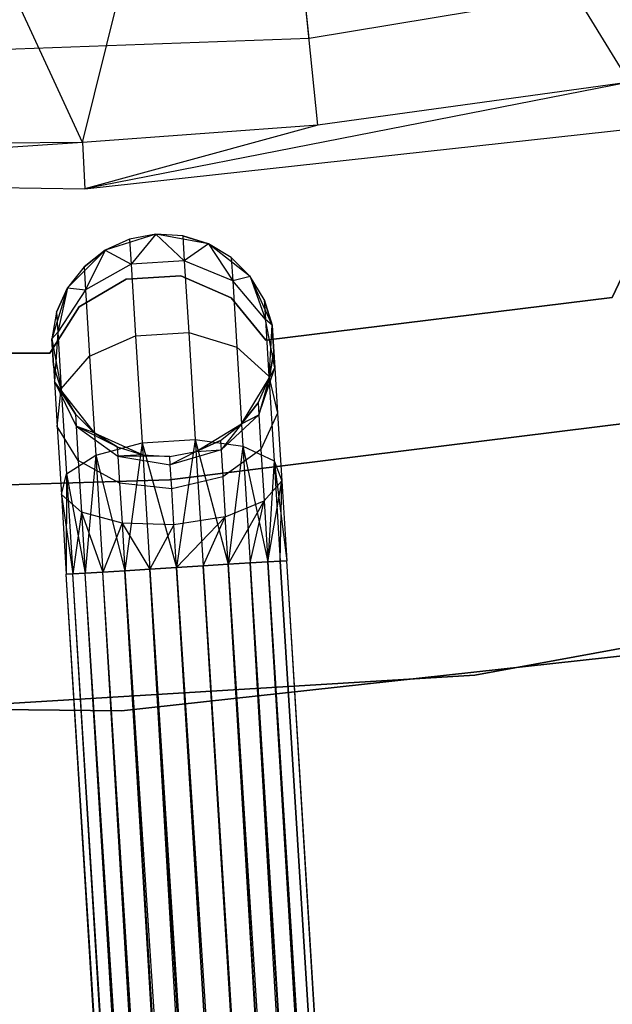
# Model space of a CAD drawing. Extents: x -189 to 189, y -189 to 189.
# Tile 200 of 256: x 1.27 to 6.6, y -47.15 to -38.3. Entities that reach past the tile are written whole.
import ezdxf

# ---------------------------------------------------------------- set-up
doc = ezdxf.new("R2010")
doc.units = 0
doc.header["$LTSCALE"] = 25.4
doc.layers.get('0').update_dxf_attribs({"linetype": 'CONTINUOUS'})

# ---------------------------------------------------------------- blocks, each defined once
blk = doc.blocks.new('NL2500012474_STL')
at = {"color": 0}
for p, q in [((193.1492, -39.3448, 173.0052), (194.6633, -33.2246, 179)), ((193.1492, -39.3448, 173.0052), (194.6633, -33.2246, 179)), ((195.2642, -39.1892, 173.0052), (194.6633, -33.2246, 179)), ((195.2642, -39.1892, 173.0052), (194.6633, -33.2246, 179)), ((198.0652, -38.805, 173.0052), (194.6633, -33.2246, 179)), ((198.0652, -38.805, 173.0052), (194.6633, -33.2246, 179)), ((193.1492, -39.3448, 173.0052), (190.388, -33.3798, 179)), ((193.1492, -39.3448, 173.0052), (190.388, -33.3798, 179)), ((200.0654, -37.6019, 149), (195.1859, -38.4119, 149)), ((200.0654, -37.6019, 149), (195.1859, -38.4119, 149)), ((195.1859, -38.4119, 149), (195.1448, -38.0038, 172.4995)), ((195.1859, -38.4119, 149), (195.1448, -38.0038, 172.4995)), ((195.1859, -38.4119, 149), (190.2429, -38.5913, 149)), ((195.1859, -38.4119, 149), (190.2429, -38.5913, 149)), ((198.0652, -38.805, 173.0052), (193.1687, -39.7634, 149)), ((198.0652, -38.805, 173.0052), (193.1687, -39.7634, 149)), ((198.0652, -38.805, 173.0052), (195.2642, -39.1892, 173.0052)), ((198.0652, -38.805, 173.0052), (195.2642, -39.1892, 173.0052)), ((195.2642, -39.1892, 173.0052), (193.1492, -39.3448, 173.0052)), ((195.2642, -39.1892, 173.0052), (193.1492, -39.3448, 173.0052)), ((195.2642, -39.1892, 173.0052), (193.1687, -39.7634, 149)), ((195.2642, -39.1892, 173.0052), (193.1687, -39.7634, 149)), ((193.1687, -39.7634, 149), (198.137, -39.2178, 149)), ((193.1687, -39.7634, 149), (198.137, -39.2178, 149)), ((193.1492, -39.3448, 173.0052), (188.1712, -39.682, 149)), ((193.1492, -39.3448, 173.0052), (188.1712, -39.682, 149)), ((193.1492, -39.3448, 173.0052), (190.2212, -39.3722, 173.0052)), ((193.1492, -39.3448, 173.0052), (190.2212, -39.3722, 173.0052)), ((193.1492, -39.3448, 173.0052), (193.1687, -39.7634, 149)), ((193.1492, -39.3448, 173.0052), (193.1687, -39.7634, 149)), ((188.1712, -39.682, 149), (193.1687, -39.7634, 149)), ((188.1712, -39.682, 149), (193.1687, -39.7634, 149)), ((193.8098, -40.1696, 185), (193.353, -40.3126, 185)), ((193.8098, -40.1696, 185), (193.353, -40.3126, 185)), ((193.5727, -40.2134, 179.5), (193.353, -40.3126, 185)), ((193.5727, -40.2134, 179.5), (193.353, -40.3126, 179.5)), ((193.5727, -40.2134, 179.5), (193.353, -40.3126, 185)), ((193.5727, -40.2134, 179.5), (193.353, -40.3126, 179.5)), ((193.8098, -40.1696, 185), (193.5727, -40.2134, 179.5)), ((193.8098, -40.1696, 179.5), (193.5727, -40.2134, 179.5)), ((193.8098, -40.1696, 185), (193.5727, -40.2134, 179.5)), ((193.8098, -40.1696, 179.5), (193.5727, -40.2134, 179.5)), ((193.5727, -40.2134, 179.5), (193.5866, -40.4391, 178.3631)), ((193.5727, -40.2134, 179.5), (193.5866, -40.4391, 178.3631)), ((193.8098, -40.1696, 179.5), (193.5866, -40.4391, 178.3631)), ((193.8098, -40.1696, 179.5), (193.5866, -40.4391, 178.3631)), ((194.2807, -40.2553, 185), (193.8098, -40.1696, 185)), ((194.0504, -40.1839, 179.5), (193.8098, -40.1696, 185)), ((194.2807, -40.2553, 185), (193.8098, -40.1696, 185)), ((194.0504, -40.1839, 179.5), (193.8098, -40.1696, 185)), ((194.0504, -40.1839, 179.5), (193.8098, -40.1696, 179.5)), ((193.8098, -40.1696, 179.5), (193.8098, -40.1696, 185)), ((193.8098, -40.1696, 179.5), (193.8098, -40.1696, 185)), ((193.8098, -40.1696, 179.5), (194.0644, -40.4096, 178.3631)), ((194.0504, -40.1839, 179.5), (193.8098, -40.1696, 179.5)), ((193.8098, -40.1696, 179.5), (194.0644, -40.4096, 178.3631)), ((194.2807, -40.2553, 179.5), (194.0504, -40.1839, 179.5)), ((194.0504, -40.1839, 179.5), (194.2807, -40.2553, 185)), ((194.0504, -40.1839, 179.5), (194.2807, -40.2553, 185)), ((194.0504, -40.1839, 179.5), (194.0644, -40.4096, 178.3631)), ((194.0504, -40.1839, 179.5), (194.0644, -40.4096, 178.3631)), ((194.2807, -40.2553, 179.5), (194.0504, -40.1839, 179.5)), ((193.353, -40.3126, 185), (193.015, -40.6514, 185)), ((193.353, -40.3126, 185), (193.015, -40.6514, 185)), ((193.353, -40.3126, 179.5), (193.1634, -40.4615, 179.5)), ((193.1634, -40.4615, 179.5), (193.353, -40.3126, 185)), ((193.1634, -40.4615, 179.5), (193.353, -40.3126, 185)), ((193.353, -40.3126, 179.5), (193.1634, -40.4615, 179.5)), ((193.353, -40.3126, 179.5), (193.1763, -40.6703, 178.4482)), ((193.353, -40.3126, 179.5), (193.1763, -40.6703, 178.4482)), ((193.353, -40.3126, 179.5), (193.353, -40.3126, 185)), ((193.353, -40.3126, 179.5), (193.353, -40.3126, 185)), ((193.353, -40.3126, 179.5), (193.5866, -40.4391, 178.3631)), ((193.353, -40.3126, 179.5), (193.5866, -40.4391, 178.3631)), ((194.2807, -40.2553, 179.5), (194.0644, -40.4096, 178.3631)), ((194.2807, -40.2553, 179.5), (194.0644, -40.4096, 178.3631)), ((194.6578, -40.5501, 185), (194.2807, -40.2553, 185)), ((194.4871, -40.3798, 179.5), (194.2807, -40.2553, 185)), ((194.6578, -40.5501, 185), (194.2807, -40.2553, 185)), ((194.4871, -40.3798, 179.5), (194.2807, -40.2553, 179.5)), ((194.2807, -40.2553, 179.5), (194.2807, -40.2553, 185)), ((194.4871, -40.3798, 179.5), (194.2807, -40.2553, 185)), ((194.2807, -40.2553, 179.5), (194.2807, -40.2553, 185)), ((194.2807, -40.2553, 179.5), (194.5, -40.5886, 178.4482)), ((194.4871, -40.3798, 179.5), (194.2807, -40.2553, 179.5)), ((194.2807, -40.2553, 179.5), (194.5, -40.5886, 178.4482)), ((198.1219, -40.2913, 185), (197.9122, -40.7369, 185)), ((197.9122, -40.7369, 183), (198.1219, -40.2913, 183)), ((197.9122, -40.7369, 183), (198.1219, -40.2913, 183)), ((198.1219, -40.2913, 185), (197.9122, -40.7369, 185)), ((194.0644, -40.4096, 178.3631), (193.5866, -40.4391, 178.3631)), ((194.0644, -40.4096, 178.3631), (193.5866, -40.4391, 178.3631)), ((194.5, -40.5886, 178.4482), (194.0644, -40.4096, 178.3631)), ((194.0644, -40.4096, 178.3631), (194.104, -41.0524, 177.3992)), ((194.0644, -40.4096, 178.3631), (194.104, -41.0524, 177.3992)), ((194.5, -40.5886, 178.4482), (194.0644, -40.4096, 178.3631)), ((194.6578, -40.5501, 179.5), (194.4871, -40.3798, 179.5)), ((194.4871, -40.3798, 179.5), (194.6578, -40.5501, 185)), ((194.4871, -40.3798, 179.5), (194.6578, -40.5501, 185)), ((194.4871, -40.3798, 179.5), (194.5, -40.5886, 178.4482)), ((194.4871, -40.3798, 179.5), (194.5, -40.5886, 178.4482)), ((194.6578, -40.5501, 179.5), (194.4871, -40.3798, 179.5)), ((193.1634, -40.4615, 179.5), (193.015, -40.6514, 185)), ((193.1634, -40.4615, 179.5), (193.015, -40.6514, 179.5)), ((193.1634, -40.4615, 179.5), (193.015, -40.6514, 185)), ((193.1634, -40.4615, 179.5), (193.015, -40.6514, 179.5)), ((193.1634, -40.4615, 179.5), (193.1763, -40.6703, 178.4482)), ((193.1634, -40.4615, 179.5), (193.1763, -40.6703, 178.4482)), ((193.5866, -40.4391, 178.3631), (193.1763, -40.6703, 178.4482)), ((193.5866, -40.4391, 178.3631), (193.1763, -40.6703, 178.4482)), ((193.5866, -40.4391, 178.3631), (193.6263, -41.0819, 177.3992)), ((193.5866, -40.4391, 178.3631), (193.6263, -41.0819, 177.3992)), ((193.5431, -40.5731, 185), (193.1197, -40.8232, 185)), ((193.1197, -40.8232, 183), (193.5431, -40.5731, 183)), ((193.1197, -40.8232, 183), (193.5431, -40.5731, 183)), ((193.5431, -40.5731, 185), (193.1197, -40.8232, 185)), ((194.0339, -40.5432, 185), (193.5431, -40.5731, 185)), ((193.5431, -40.5731, 183), (194.0339, -40.5432, 183)), ((193.5431, -40.5731, 183), (194.0339, -40.5432, 183)), ((194.0339, -40.5432, 185), (193.5431, -40.5731, 185)), ((193.5431, -40.5731, 185), (193.5431, -40.5731, 183)), ((193.5431, -40.5731, 185), (193.5431, -40.5731, 183)), ((194.4845, -40.74, 185), (194.0339, -40.5432, 185)), ((194.0339, -40.5432, 185), (194.0339, -40.5432, 183)), ((194.0339, -40.5432, 183), (194.4845, -40.74, 183)), ((194.0339, -40.5432, 185), (194.0339, -40.5432, 183)), ((194.0339, -40.5432, 183), (194.4845, -40.74, 183)), ((194.4845, -40.74, 185), (194.0339, -40.5432, 185)), ((194.6578, -40.5501, 179.5), (194.5, -40.5886, 178.4482)), ((194.6578, -40.5501, 179.5), (194.5, -40.5886, 178.4482)), ((194.7938, -40.9351, 178.599), (194.5, -40.5886, 178.4482)), ((194.5, -40.5886, 178.4482), (194.5367, -41.1833, 177.5565)), ((194.5, -40.5886, 178.4482), (194.5367, -41.1833, 177.5565)), ((194.7938, -40.9351, 178.599), (194.5, -40.5886, 178.4482)), ((194.8548, -40.9863, 185), (194.6578, -40.5501, 185)), ((194.7828, -40.7562, 179.5), (194.6578, -40.5501, 185)), ((194.8548, -40.9863, 185), (194.6578, -40.5501, 185)), ((194.7828, -40.7562, 179.5), (194.6578, -40.5501, 179.5)), ((194.6578, -40.5501, 179.5), (194.6578, -40.5501, 185)), ((194.7828, -40.7562, 179.5), (194.6578, -40.5501, 185)), ((194.6578, -40.5501, 179.5), (194.6578, -40.5501, 185)), ((194.6578, -40.5501, 179.5), (194.7938, -40.9351, 178.599)), ((194.7828, -40.7562, 179.5), (194.6578, -40.5501, 179.5)), ((194.6578, -40.5501, 179.5), (194.7938, -40.9351, 178.599)), ((193.015, -40.6514, 185), (192.8731, -41.1085, 185)), ((193.015, -40.6514, 185), (192.8731, -41.1085, 185)), ((193.015, -40.6514, 179.5), (192.9163, -40.8714, 179.5)), ((192.9163, -40.8714, 179.5), (193.015, -40.6514, 185)), ((192.9163, -40.8714, 179.5), (193.015, -40.6514, 185)), ((193.015, -40.6514, 179.5), (192.9163, -40.8714, 179.5)), ((193.015, -40.6514, 179.5), (192.9273, -41.0503, 178.599)), ((193.015, -40.6514, 179.5), (192.9273, -41.0503, 178.599)), ((193.1763, -40.6703, 178.4482), (192.9273, -41.0503, 178.599)), ((193.1763, -40.6703, 178.4482), (192.9273, -41.0503, 178.599)), ((193.015, -40.6514, 179.5), (193.015, -40.6514, 185)), ((193.015, -40.6514, 179.5), (193.015, -40.6514, 185)), ((193.015, -40.6514, 179.5), (193.1763, -40.6703, 178.4482)), ((193.015, -40.6514, 179.5), (193.1763, -40.6703, 178.4482)), ((193.1763, -40.6703, 178.4482), (193.213, -41.265, 177.5565)), ((193.1763, -40.6703, 178.4482), (193.213, -41.265, 177.5565)), ((194.7961, -41.1204, 185), (194.4845, -40.74, 185)), ((194.4845, -40.74, 185), (194.4845, -40.74, 183)), ((194.4845, -40.74, 183), (194.7961, -41.1204, 183)), ((194.4845, -40.74, 185), (194.4845, -40.74, 183)), ((194.4845, -40.74, 183), (194.7961, -41.1204, 183)), ((194.7961, -41.1204, 185), (194.4845, -40.74, 185)), ((194.8548, -40.9863, 179.5), (194.7828, -40.7562, 179.5)), ((194.7828, -40.7562, 179.5), (194.8548, -40.9863, 185)), ((194.7828, -40.7562, 179.5), (194.8548, -40.9863, 185)), ((194.7828, -40.7562, 179.5), (194.7938, -40.9351, 178.599)), ((194.7828, -40.7562, 179.5), (194.7938, -40.9351, 178.599)), ((194.8548, -40.9863, 179.5), (194.7828, -40.7562, 179.5)), ((197.9122, -40.7369, 185), (194.7961, -41.1204, 185)), ((194.7961, -41.1204, 183), (197.9122, -40.7369, 183)), ((194.7961, -41.1204, 183), (197.9122, -40.7369, 183)), ((197.9122, -40.7369, 185), (194.7961, -41.1204, 185)), ((197.9122, -40.7369, 185), (197.9122, -40.7369, 183)), ((197.9122, -40.7369, 185), (197.9122, -40.7369, 183)), ((193.1197, -40.8232, 185), (192.8566, -41.2386, 185)), ((192.8566, -41.2386, 183), (193.1197, -40.8232, 183)), ((192.8566, -41.2386, 183), (193.1197, -40.8232, 183)), ((193.1197, -40.8232, 185), (192.8566, -41.2386, 185)), ((193.1197, -40.8232, 185), (193.1197, -40.8232, 183)), ((193.1197, -40.8232, 185), (193.1197, -40.8232, 183)), ((192.9163, -40.8714, 179.5), (192.8731, -41.1085, 185)), ((192.9163, -40.8714, 179.5), (192.8731, -41.1085, 179.5)), ((192.9163, -40.8714, 179.5), (192.8731, -41.1085, 185)), ((192.9163, -40.8714, 179.5), (192.8731, -41.1085, 179.5)), ((192.9163, -40.8714, 179.5), (192.9273, -41.0503, 178.599)), ((192.9163, -40.8714, 179.5), (192.9273, -41.0503, 178.599)), ((194.8548, -40.9863, 179.5), (194.7938, -40.9351, 178.599)), ((194.8548, -40.9863, 179.5), (194.7938, -40.9351, 178.599)), ((194.8784, -41.3697, 178.7808), (194.7938, -40.9351, 178.599)), ((194.7938, -40.9351, 178.599), (194.8252, -41.4446, 177.8351)), ((194.7938, -40.9351, 178.599), (194.8252, -41.4446, 177.8351)), ((194.8784, -41.3697, 178.7808), (194.7938, -40.9351, 178.599)), ((194.8264, -41.4641, 185), (194.8548, -40.9863, 185)), ((194.8264, -41.4641, 185), (194.8548, -40.9863, 185)), ((194.8696, -41.2269, 179.5), (194.8548, -40.9863, 185)), ((194.8696, -41.2269, 179.5), (194.8548, -40.9863, 185)), ((194.8548, -40.9863, 179.5), (194.8784, -41.3697, 178.7808)), ((194.8548, -40.9863, 179.5), (194.8548, -40.9863, 185)), ((194.8548, -40.9863, 179.5), (194.8548, -40.9863, 185)), ((194.8548, -40.9863, 179.5), (194.8784, -41.3697, 178.7808)), ((192.8731, -41.1085, 179.5), (192.9273, -41.0503, 178.599)), ((192.8731, -41.1085, 179.5), (192.9273, -41.0503, 178.599)), ((192.8731, -41.1085, 185), (192.9599, -41.5792, 185)), ((192.8731, -41.1085, 179.5), (192.8731, -41.1085, 185)), ((192.8731, -41.1085, 179.5), (192.8731, -41.1085, 185)), ((192.8731, -41.1085, 179.5), (192.8967, -41.4919, 178.7808)), ((192.8879, -41.3492, 179.5), (192.8731, -41.1085, 185)), ((192.8879, -41.3492, 179.5), (192.8731, -41.1085, 185)), ((192.8731, -41.1085, 185), (192.9599, -41.5792, 185)), ((192.8731, -41.1085, 179.5), (192.8967, -41.4919, 178.7808)), ((192.9273, -41.0503, 178.599), (192.8967, -41.4919, 178.7808)), ((192.9273, -41.0503, 178.599), (192.8967, -41.4919, 178.7808)), ((192.9273, -41.0503, 178.599), (192.9587, -41.5597, 177.8351)), ((192.9273, -41.0503, 178.599), (192.9587, -41.5597, 177.8351)), ((193.213, -41.265, 177.5565), (193.6263, -41.0819, 177.3992)), ((193.213, -41.265, 177.5565), (193.6263, -41.0819, 177.3992)), ((193.6263, -41.0819, 177.3992), (194.104, -41.0524, 177.3992)), ((193.6263, -41.0819, 177.3992), (194.104, -41.0524, 177.3992)), ((193.6263, -41.0819, 177.3992), (193.6856, -42.0439, 176.7552)), ((193.6263, -41.0819, 177.3992), (193.6856, -42.0439, 176.7552)), ((194.104, -41.0524, 177.3992), (194.1633, -42.0144, 176.7552)), ((194.104, -41.0524, 177.3992), (194.1633, -42.0144, 176.7552)), ((194.104, -41.0524, 177.3992), (194.5367, -41.1833, 177.5565)), ((194.104, -41.0524, 177.3992), (194.5367, -41.1833, 177.5565)), ((194.7961, -41.1204, 185), (194.7961, -41.1204, 183)), ((194.7961, -41.1204, 185), (194.7961, -41.1204, 183)), ((194.5367, -41.1833, 177.5565), (194.5916, -42.0733, 176.9607)), ((194.5367, -41.1833, 177.5565), (194.5916, -42.0733, 176.9607)), ((194.5367, -41.1833, 177.5565), (194.8252, -41.4446, 177.8351)), ((194.5367, -41.1833, 177.5565), (194.8252, -41.4446, 177.8351)), ((192.8566, -41.2386, 185), (189.7157, -41.2363, 185)), ((189.7157, -41.2363, 183), (192.8566, -41.2386, 183)), ((189.7157, -41.2363, 183), (192.8566, -41.2386, 183)), ((192.8566, -41.2386, 185), (189.7157, -41.2363, 185)), ((192.8566, -41.2386, 185), (192.8566, -41.2386, 183)), ((192.8566, -41.2386, 185), (192.8566, -41.2386, 183)), ((192.9587, -41.5597, 177.8351), (193.213, -41.265, 177.5565)), ((192.9587, -41.5597, 177.8351), (193.213, -41.265, 177.5565)), ((193.213, -41.265, 177.5565), (193.2679, -42.1549, 176.9607)), ((193.213, -41.265, 177.5565), (193.2679, -42.1549, 176.9607)), ((194.8264, -41.4641, 179.5), (194.8696, -41.2269, 179.5)), ((194.8696, -41.2269, 179.5), (194.8264, -41.4641, 185)), ((194.8696, -41.2269, 179.5), (194.8264, -41.4641, 185)), ((194.8264, -41.4641, 179.5), (194.8696, -41.2269, 179.5)), ((194.8696, -41.2269, 179.5), (194.8784, -41.3697, 178.7808)), ((194.8696, -41.2269, 179.5), (194.8784, -41.3697, 178.7808)), ((192.8879, -41.3492, 179.5), (192.8967, -41.4919, 178.7808)), ((192.8879, -41.3492, 179.5), (192.9599, -41.5792, 185)), ((192.8879, -41.3492, 179.5), (192.9599, -41.5792, 179.5)), ((192.8879, -41.3492, 179.5), (192.9599, -41.5792, 185)), ((192.8879, -41.3492, 179.5), (192.9599, -41.5792, 179.5)), ((192.8879, -41.3492, 179.5), (192.8967, -41.4919, 178.7808)), ((194.7345, -41.7929, 178.952), (194.8784, -41.3697, 178.7808)), ((194.7345, -41.7929, 178.952), (194.8784, -41.3697, 178.7808)), ((194.8264, -41.4641, 179.5), (194.8784, -41.3697, 178.7808)), ((194.8264, -41.4641, 179.5), (194.8784, -41.3697, 178.7808)), ((194.8784, -41.3697, 178.7808), (194.9035, -41.7764, 178.171)), ((194.8784, -41.3697, 178.7808), (194.9035, -41.7764, 178.171)), ((194.5793, -41.874, 185), (194.8264, -41.4641, 185)), ((194.5793, -41.874, 185), (194.8264, -41.4641, 185)), ((194.7277, -41.6841, 179.5), (194.8264, -41.4641, 185)), ((194.7277, -41.6841, 179.5), (194.8264, -41.4641, 179.5)), ((194.7277, -41.6841, 179.5), (194.8264, -41.4641, 185)), ((194.7277, -41.6841, 179.5), (194.8264, -41.4641, 179.5)), ((194.8264, -41.4641, 179.5), (194.7345, -41.7929, 178.952)), ((194.8264, -41.4641, 179.5), (194.7345, -41.7929, 178.952)), ((194.8252, -41.4446, 177.8351), (194.8722, -42.207, 177.3246)), ((194.8252, -41.4446, 177.8351), (194.8722, -42.207, 177.3246)), ((194.8252, -41.4446, 177.8351), (194.9035, -41.7764, 178.171)), ((194.8252, -41.4446, 177.8351), (194.9035, -41.7764, 178.171)), ((194.8264, -41.4641, 179.5), (194.8264, -41.4641, 185)), ((194.8264, -41.4641, 179.5), (194.8264, -41.4641, 185)), ((193.0849, -41.7854, 179.5), (192.8967, -41.4919, 178.7808)), ((192.8967, -41.4919, 178.7808), (193.0916, -41.8942, 178.952)), ((193.0849, -41.7854, 179.5), (192.8967, -41.4919, 178.7808)), ((192.9599, -41.5792, 179.5), (192.8967, -41.4919, 178.7808)), ((192.9599, -41.5792, 179.5), (192.8967, -41.4919, 178.7808)), ((192.8967, -41.4919, 178.7808), (193.0916, -41.8942, 178.952)), ((192.8967, -41.4919, 178.7808), (192.9218, -41.8986, 178.171)), ((192.8967, -41.4919, 178.7808), (192.9218, -41.8986, 178.171)), ((192.9218, -41.8986, 178.171), (192.9587, -41.5597, 177.8351)), ((192.9218, -41.8986, 178.171), (192.9587, -41.5597, 177.8351)), ((192.9587, -41.5597, 177.8351), (193.0058, -42.3221, 177.3246)), ((192.9587, -41.5597, 177.8351), (193.0058, -42.3221, 177.3246)), ((192.9599, -41.5792, 185), (193.2556, -41.9556, 185)), ((192.9599, -41.5792, 179.5), (192.9599, -41.5792, 185)), ((192.9599, -41.5792, 179.5), (192.9599, -41.5792, 185)), ((192.9599, -41.5792, 179.5), (193.0849, -41.7854, 179.5)), ((193.0849, -41.7854, 179.5), (192.9599, -41.5792, 185)), ((193.0849, -41.7854, 179.5), (192.9599, -41.5792, 185)), ((192.9599, -41.5792, 185), (193.2556, -41.9556, 185)), ((192.9599, -41.5792, 179.5), (193.0849, -41.7854, 179.5)), ((199.1173, -41.7333, 186), (193.9304, -42.3756, 186)), ((193.9304, -42.3756, 178.5), (199.1173, -41.7333, 178.5)), ((193.9304, -42.3756, 178.5), (199.1173, -41.7333, 178.5)), ((199.1173, -41.7333, 186), (193.9304, -42.3756, 186)), ((194.5793, -41.874, 179.5), (194.7277, -41.6841, 179.5)), ((194.7277, -41.6841, 179.5), (194.5793, -41.874, 185)), ((194.7277, -41.6841, 179.5), (194.5793, -41.874, 185)), ((194.5793, -41.874, 179.5), (194.7277, -41.6841, 179.5)), ((194.7277, -41.6841, 179.5), (194.7345, -41.7929, 178.952)), ((194.7277, -41.6841, 179.5), (194.7345, -41.7929, 178.952)), ((193.0849, -41.7854, 179.5), (193.2556, -41.9556, 185)), ((193.0849, -41.7854, 179.5), (193.2556, -41.9556, 179.5)), ((193.0849, -41.7854, 179.5), (193.2556, -41.9556, 185)), ((193.0849, -41.7854, 179.5), (193.2556, -41.9556, 179.5)), ((193.0849, -41.7854, 179.5), (193.0916, -41.8942, 178.952)), ((193.0849, -41.7854, 179.5), (193.0916, -41.8942, 178.952)), ((194.7345, -41.7929, 178.952), (194.3949, -42.1076, 179.0735)), ((194.7345, -41.7929, 178.952), (194.3949, -42.1076, 179.0735)), ((194.5793, -41.874, 179.5), (194.7345, -41.7929, 178.952)), ((194.5793, -41.874, 179.5), (194.7345, -41.7929, 178.952)), ((194.7345, -41.7929, 178.952), (194.7536, -42.1027, 178.4875)), ((194.7345, -41.7929, 178.952), (194.7536, -42.1027, 178.4875)), ((194.9035, -41.7764, 178.171), (194.7536, -42.1027, 178.4875)), ((194.9035, -41.7764, 178.171), (194.7536, -42.1027, 178.4875)), ((194.9035, -41.7764, 178.171), (194.941, -42.385, 177.7636)), ((194.9035, -41.7764, 178.171), (194.941, -42.385, 177.7636)), ((193.1107, -42.204, 178.4875), (192.9218, -41.8986, 178.171)), ((192.9218, -41.8986, 178.171), (192.9594, -42.5072, 177.7636)), ((192.9218, -41.8986, 178.171), (192.9594, -42.5072, 177.7636)), ((193.1107, -42.204, 178.4875), (192.9218, -41.8986, 178.171)), ((193.462, -42.0801, 179.5), (193.0916, -41.8942, 178.952)), ((193.0916, -41.8942, 178.952), (193.4672, -42.1648, 179.0735)), ((193.2556, -41.9556, 179.5), (193.0916, -41.8942, 178.952)), ((193.462, -42.0801, 179.5), (193.0916, -41.8942, 178.952)), ((193.2556, -41.9556, 179.5), (193.0916, -41.8942, 178.952)), ((193.0916, -41.8942, 178.952), (193.4672, -42.1648, 179.0735)), ((193.0916, -41.8942, 178.952), (193.1107, -42.204, 178.4875)), ((193.0916, -41.8942, 178.952), (193.1107, -42.204, 178.4875)), ((194.17, -42.1221, 185), (194.5793, -41.874, 185)), ((194.17, -42.1221, 185), (194.5793, -41.874, 185)), ((194.3897, -42.0229, 179.5), (194.5793, -41.874, 185)), ((194.3897, -42.0229, 179.5), (194.5793, -41.874, 179.5)), ((194.3897, -42.0229, 179.5), (194.5793, -41.874, 185)), ((194.3897, -42.0229, 179.5), (194.5793, -41.874, 179.5)), ((194.5793, -41.874, 179.5), (194.3949, -42.1076, 179.0735)), ((194.5793, -41.874, 179.5), (194.3949, -42.1076, 179.0735)), ((194.5793, -41.874, 179.5), (194.5793, -41.874, 185)), ((194.5793, -41.874, 179.5), (194.5793, -41.874, 185)), ((193.2556, -41.9556, 185), (193.6923, -42.1516, 185)), ((193.2556, -41.9556, 179.5), (193.2556, -41.9556, 185)), ((193.2556, -41.9556, 179.5), (193.2556, -41.9556, 185)), ((193.2556, -41.9556, 179.5), (193.462, -42.0801, 179.5)), ((193.462, -42.0801, 179.5), (193.2556, -41.9556, 185)), ((193.462, -42.0801, 179.5), (193.2556, -41.9556, 185)), ((193.2556, -41.9556, 185), (193.6923, -42.1516, 185)), ((193.2556, -41.9556, 179.5), (193.462, -42.0801, 179.5)), ((193.6856, -42.0439, 176.7552), (194.1633, -42.0144, 176.7552)), ((193.6856, -42.0439, 176.7552), (194.1633, -42.0144, 176.7552)), ((194.1633, -42.0144, 176.7552), (193.9945, -43.1639, 176.5)), ((194.1633, -42.0144, 176.7552), (193.9945, -43.1639, 176.5)), ((194.1633, -42.0144, 176.7552), (194.2333, -43.1492, 176.5291)), ((194.1633, -42.0144, 176.7552), (194.2333, -43.1492, 176.5291)), ((194.1633, -42.0144, 176.7552), (194.4583, -43.1353, 176.6146)), ((194.1633, -42.0144, 176.7552), (194.4583, -43.1353, 176.6146)), ((194.1633, -42.0144, 176.7552), (194.5916, -42.0733, 176.9607)), ((194.1633, -42.0144, 176.7552), (194.5916, -42.0733, 176.9607)), ((193.2679, -42.1549, 176.9607), (193.6856, -42.0439, 176.7552)), ((193.2679, -42.1549, 176.9607), (193.6856, -42.0439, 176.7552)), ((193.462, -42.0801, 179.5), (193.6923, -42.1516, 185)), ((193.462, -42.0801, 179.5), (193.6923, -42.1516, 185)), ((193.462, -42.0801, 179.5), (193.6923, -42.1516, 179.5)), ((193.462, -42.0801, 179.5), (193.6923, -42.1516, 179.5)), ((193.462, -42.0801, 179.5), (193.4672, -42.1648, 179.0735)), ((193.462, -42.0801, 179.5), (193.4672, -42.1648, 179.0735)), ((193.6856, -42.0439, 176.7552), (193.5306, -43.1925, 176.6146)), ((193.6856, -42.0439, 176.7552), (193.5306, -43.1925, 176.6146)), ((193.6856, -42.0439, 176.7552), (193.7556, -43.1787, 176.5291)), ((193.6856, -42.0439, 176.7552), (193.7556, -43.1787, 176.5291)), ((193.6856, -42.0439, 176.7552), (193.9945, -43.1639, 176.5)), ((193.6856, -42.0439, 176.7552), (193.9945, -43.1639, 176.5)), ((194.17, -42.1221, 179.5), (194.3897, -42.0229, 179.5)), ((194.3897, -42.0229, 179.5), (194.17, -42.1221, 185)), ((194.3897, -42.0229, 179.5), (194.17, -42.1221, 185)), ((194.17, -42.1221, 179.5), (194.3897, -42.0229, 179.5)), ((194.3897, -42.0229, 179.5), (194.3949, -42.1076, 179.0735)), ((194.3897, -42.0229, 179.5), (194.3949, -42.1076, 179.0735)), ((194.7536, -42.1027, 178.4875), (194.4098, -42.3487, 178.7119)), ((194.7536, -42.1027, 178.4875), (194.4098, -42.3487, 178.7119)), ((194.5916, -42.0733, 176.9607), (194.4583, -43.1353, 176.6146)), ((194.5916, -42.0733, 176.9607), (194.4583, -43.1353, 176.6146)), ((194.5916, -42.0733, 176.9607), (194.6563, -43.1231, 176.7515)), ((194.5916, -42.0733, 176.9607), (194.6563, -43.1231, 176.7515)), ((194.5916, -42.0733, 176.9607), (194.8159, -43.1133, 176.9319)), ((194.5916, -42.0733, 176.9607), (194.8159, -43.1133, 176.9319)), ((194.5916, -42.0733, 176.9607), (194.8722, -42.207, 177.3246)), ((194.5916, -42.0733, 176.9607), (194.8722, -42.207, 177.3246)), ((194.7536, -42.1027, 178.4875), (194.7822, -42.5663, 178.1771)), ((194.7536, -42.1027, 178.4875), (194.7822, -42.5663, 178.1771)), ((193.0058, -42.3221, 177.3246), (193.2679, -42.1549, 176.9607)), ((193.0058, -42.3221, 177.3246), (193.2679, -42.1549, 176.9607)), ((193.2679, -42.1549, 176.9607), (193.173, -43.2146, 176.9319)), ((193.2679, -42.1549, 176.9607), (193.173, -43.2146, 176.9319)), ((193.2679, -42.1549, 176.9607), (193.3326, -43.2048, 176.7515)), ((193.2679, -42.1549, 176.9607), (193.3326, -43.2048, 176.7515)), ((193.2679, -42.1549, 176.9607), (193.5306, -43.1925, 176.6146)), ((193.2679, -42.1549, 176.9607), (193.5306, -43.1925, 176.6146)), ((193.6923, -42.1516, 179.5), (193.4672, -42.1648, 179.0735)), ((193.6923, -42.1516, 179.5), (193.4672, -42.1648, 179.0735)), ((193.4672, -42.1648, 179.0735), (193.9376, -42.2418, 179.1173)), ((193.9329, -42.1658, 179.5), (193.4672, -42.1648, 179.0735)), ((193.9329, -42.1658, 179.5), (193.4672, -42.1648, 179.0735)), ((193.4672, -42.1648, 179.0735), (193.9376, -42.2418, 179.1173)), ((193.4672, -42.1648, 179.0735), (193.4821, -42.4059, 178.7119)), ((193.4672, -42.1648, 179.0735), (193.4821, -42.4059, 178.7119)), ((193.6923, -42.1516, 185), (193.9329, -42.1658, 185)), ((193.6923, -42.1516, 179.5), (193.6923, -42.1516, 185)), ((193.6923, -42.1516, 179.5), (193.6923, -42.1516, 185)), ((193.6923, -42.1516, 179.5), (193.9329, -42.1658, 179.5)), ((193.6923, -42.1516, 185), (193.9329, -42.1658, 185)), ((193.6923, -42.1516, 179.5), (193.9329, -42.1658, 179.5)), ((193.9329, -42.1658, 185), (194.17, -42.1221, 185)), ((193.9329, -42.1658, 179.5), (194.17, -42.1221, 179.5)), ((193.9329, -42.1658, 185), (194.17, -42.1221, 185)), ((193.9329, -42.1658, 179.5), (194.17, -42.1221, 179.5)), ((193.9329, -42.1658, 179.5), (193.9329, -42.1658, 185)), ((193.9329, -42.1658, 179.5), (193.9329, -42.1658, 185)), ((193.9376, -42.2418, 179.1173), (193.9329, -42.1658, 179.5)), ((193.9376, -42.2418, 179.1173), (193.9329, -42.1658, 179.5)), ((194.3949, -42.1076, 179.0735), (193.9376, -42.2418, 179.1173)), ((194.3949, -42.1076, 179.0735), (193.9376, -42.2418, 179.1173)), ((194.17, -42.1221, 179.5), (193.9376, -42.2418, 179.1173)), ((194.17, -42.1221, 179.5), (193.9376, -42.2418, 179.1173)), ((194.17, -42.1221, 179.5), (194.3949, -42.1076, 179.0735)), ((194.17, -42.1221, 179.5), (194.3949, -42.1076, 179.0735)), ((194.17, -42.1221, 179.5), (194.17, -42.1221, 185)), ((194.17, -42.1221, 179.5), (194.17, -42.1221, 185)), ((194.3949, -42.1076, 179.0735), (194.4098, -42.3487, 178.7119)), ((194.3949, -42.1076, 179.0735), (194.4098, -42.3487, 178.7119)), ((193.4821, -42.4059, 178.7119), (193.1107, -42.204, 178.4875)), ((193.1107, -42.204, 178.4875), (193.1393, -42.6677, 178.1771)), ((193.1107, -42.204, 178.4875), (193.1393, -42.6677, 178.1771)), ((193.4821, -42.4059, 178.7119), (193.1107, -42.204, 178.4875)), ((193.9509, -42.4582, 178.7929), (193.9376, -42.2418, 179.1173)), ((193.9509, -42.4582, 178.7929), (193.9376, -42.2418, 179.1173)), ((194.8722, -42.207, 177.3246), (194.8159, -43.1133, 176.9319)), ((194.8722, -42.207, 177.3246), (194.8159, -43.1133, 176.9319)), ((194.8722, -42.207, 177.3246), (194.9277, -43.1064, 177.1454)), ((194.8722, -42.207, 177.3246), (194.9277, -43.1064, 177.1454)), ((194.8722, -42.207, 177.3246), (194.9853, -43.1028, 177.3795)), ((194.8722, -42.207, 177.3246), (194.9853, -43.1028, 177.3795)), ((194.8722, -42.207, 177.3246), (194.941, -42.385, 177.7636)), ((194.8722, -42.207, 177.3246), (194.941, -42.385, 177.7636)), ((192.9594, -42.5072, 177.7636), (193.0058, -42.3221, 177.3246)), ((192.9594, -42.5072, 177.7636), (193.0058, -42.3221, 177.3246)), ((193.0058, -42.3221, 177.3246), (193.0036, -43.2251, 177.3795)), ((193.0058, -42.3221, 177.3246), (193.0036, -43.2251, 177.3795)), ((193.0058, -42.3221, 177.3246), (193.0612, -43.2215, 177.1454)), ((193.0058, -42.3221, 177.3246), (193.0612, -43.2215, 177.1454)), ((193.0058, -42.3221, 177.3246), (193.173, -43.2146, 176.9319)), ((193.0058, -42.3221, 177.3246), (193.173, -43.2146, 176.9319)), ((194.4098, -42.3487, 178.7119), (193.9509, -42.4582, 178.7929)), ((194.4098, -42.3487, 178.7119), (193.9509, -42.4582, 178.7929)), ((194.4098, -42.3487, 178.7119), (194.4321, -42.7096, 178.4703)), ((194.4098, -42.3487, 178.7119), (194.4321, -42.7096, 178.4703)), ((193.9304, -42.3756, 186), (191.3171, -42.4561, 186)), ((191.3171, -42.4561, 178.5), (193.9304, -42.3756, 178.5)), ((191.3171, -42.4561, 178.5), (193.9304, -42.3756, 178.5)), ((193.9304, -42.3756, 186), (191.3171, -42.4561, 186)), ((193.9509, -42.4582, 178.7929), (193.4821, -42.4059, 178.7119)), ((193.4821, -42.4059, 178.7119), (193.5044, -42.7668, 178.4703)), ((193.4821, -42.4059, 178.7119), (193.5044, -42.7668, 178.4703)), ((193.9509, -42.4582, 178.7929), (193.4821, -42.4059, 178.7119)), ((193.9304, -42.3756, 178.5), (193.9304, -42.3756, 186)), ((193.9304, -42.3756, 178.5), (193.9304, -42.3756, 186)), ((193.9709, -42.782, 178.5761), (193.9509, -42.4582, 178.7929)), ((193.9709, -42.782, 178.5761), (193.9509, -42.4582, 178.7929)), ((194.941, -42.385, 177.7636), (194.7822, -42.5663, 178.1771)), ((194.941, -42.385, 177.7636), (194.7822, -42.5663, 178.1771)), ((194.8159, -43.1133, 178.0681), (194.941, -42.385, 177.7636)), ((194.8159, -43.1133, 178.0681), (194.941, -42.385, 177.7636)), ((194.9277, -43.1064, 177.8546), (194.941, -42.385, 177.7636)), ((194.9277, -43.1064, 177.8546), (194.941, -42.385, 177.7636)), ((194.941, -42.385, 177.7636), (194.9853, -43.1028, 177.3795)), ((194.941, -42.385, 177.7636), (194.9853, -43.1028, 177.6205)), ((194.941, -42.385, 177.7636), (194.9853, -43.1028, 177.3795)), ((194.941, -42.385, 177.7636), (194.9853, -43.1028, 177.6205)), ((193.1393, -42.6677, 178.1771), (192.9594, -42.5072, 177.7636)), ((192.9594, -42.5072, 177.7636), (193.0612, -43.2215, 177.8546)), ((192.9594, -42.5072, 177.7636), (193.0612, -43.2215, 177.8546)), ((192.9594, -42.5072, 177.7636), (193.0036, -43.2251, 177.6205)), ((192.9594, -42.5072, 177.7636), (193.0036, -43.2251, 177.3795)), ((192.9594, -42.5072, 177.7636), (193.0036, -43.2251, 177.6205)), ((192.9594, -42.5072, 177.7636), (193.0036, -43.2251, 177.3795)), ((193.1393, -42.6677, 178.1771), (192.9594, -42.5072, 177.7636)), ((194.4321, -42.7096, 178.4703), (194.7822, -42.5663, 178.1771)), ((194.4321, -42.7096, 178.4703), (194.7822, -42.5663, 178.1771)), ((194.4583, -43.1353, 178.3855), (194.7822, -42.5663, 178.1771)), ((194.4583, -43.1353, 178.3855), (194.7822, -42.5663, 178.1771)), ((194.6563, -43.1231, 178.2485), (194.7822, -42.5663, 178.1771)), ((194.6563, -43.1231, 178.2485), (194.7822, -42.5663, 178.1771)), ((194.7822, -42.5663, 178.1771), (194.8159, -43.1133, 178.0681)), ((194.7822, -42.5663, 178.1771), (194.8159, -43.1133, 178.0681)), ((193.1393, -42.6677, 178.1771), (193.0612, -43.2215, 177.8546)), ((193.1393, -42.6677, 178.1771), (193.0612, -43.2215, 177.8546)), ((193.5044, -42.7668, 178.4703), (193.1393, -42.6677, 178.1771)), ((193.1393, -42.6677, 178.1771), (193.3326, -43.2048, 178.2485)), ((193.1393, -42.6677, 178.1771), (193.3326, -43.2048, 178.2485)), ((193.1393, -42.6677, 178.1771), (193.173, -43.2146, 178.0681)), ((193.1393, -42.6677, 178.1771), (193.173, -43.2146, 178.0681)), ((193.5044, -42.7668, 178.4703), (193.1393, -42.6677, 178.1771)), ((194.4321, -42.7096, 178.4703), (193.9709, -42.782, 178.5761)), ((194.4321, -42.7096, 178.4703), (193.9709, -42.782, 178.5761)), ((194.4321, -42.7096, 178.4703), (193.9945, -43.1639, 178.5)), ((194.4321, -42.7096, 178.4703), (193.9945, -43.1639, 178.5)), ((194.2333, -43.1492, 178.4709), (194.4321, -42.7096, 178.4703)), ((194.2333, -43.1492, 178.4709), (194.4321, -42.7096, 178.4703)), ((194.4583, -43.1353, 178.3855), (194.4321, -42.7096, 178.4703)), ((194.4583, -43.1353, 178.3855), (194.4321, -42.7096, 178.4703)), ((193.5044, -42.7668, 178.4703), (193.3326, -43.2048, 178.2485)), ((193.5044, -42.7668, 178.4703), (193.3326, -43.2048, 178.2485)), ((193.9709, -42.782, 178.5761), (193.5044, -42.7668, 178.4703)), ((193.5044, -42.7668, 178.4703), (193.7556, -43.1787, 178.4709)), ((193.5044, -42.7668, 178.4703), (193.7556, -43.1787, 178.4709)), ((193.5044, -42.7668, 178.4703), (193.5306, -43.1925, 178.3855)), ((193.5044, -42.7668, 178.4703), (193.5306, -43.1925, 178.3855)), ((193.9709, -42.782, 178.5761), (193.5044, -42.7668, 178.4703)), ((193.9709, -42.782, 178.5761), (193.7556, -43.1787, 178.4709)), ((193.9709, -42.782, 178.5761), (193.7556, -43.1787, 178.4709)), ((193.9945, -43.1639, 178.5), (193.9709, -42.782, 178.5761)), ((193.9945, -43.1639, 178.5), (193.9709, -42.782, 178.5761)), ((193.7556, -43.1787, 178.4709), (193.9945, -43.1639, 178.5)), ((193.9945, -43.1639, 176.5), (193.7556, -43.1787, 176.5291)), ((193.7556, -43.1787, 178.4709), (193.9945, -43.1639, 178.5)), ((193.9945, -43.1639, 176.5), (193.7556, -43.1787, 176.5291)), ((194.2333, -43.1492, 176.5291), (193.9945, -43.1639, 176.5)), ((193.9945, -43.1639, 178.5), (194.2333, -43.1492, 178.4709)), ((193.9945, -43.1639, 178.5), (194.2333, -43.1492, 178.4709)), ((194.2333, -43.1492, 176.5291), (193.9945, -43.1639, 176.5)), ((201.7045, -168.168, 178.5), (193.9945, -43.1639, 178.5)), ((201.7045, -168.168, 178.5), (193.9945, -43.1639, 178.5)), ((193.9945, -43.1639, 176.5), (201.7045, -168.168, 176.5)), ((193.9945, -43.1639, 176.5), (201.7045, -168.168, 176.5)), ((193.9945, -43.1639, 176.5), (202.1683, -168.1394, 176.6146)), ((193.9945, -43.1639, 176.5), (202.1683, -168.1394, 176.6146)), ((194.4583, -43.1353, 176.6146), (194.2333, -43.1492, 176.5291)), ((194.2333, -43.1492, 178.4709), (194.4583, -43.1353, 178.3855)), ((194.2333, -43.1492, 178.4709), (194.4583, -43.1353, 178.3855)), ((194.4583, -43.1353, 176.6146), (194.2333, -43.1492, 176.5291)), ((201.9433, -168.1533, 178.4709), (194.2333, -43.1492, 178.4709)), ((201.9433, -168.1533, 178.4709), (194.2333, -43.1492, 178.4709)), ((194.2333, -43.1492, 176.5291), (202.1683, -168.1394, 176.6146)), ((194.2333, -43.1492, 176.5291), (202.1683, -168.1394, 176.6146)), ((194.6563, -43.1231, 176.7515), (194.4583, -43.1353, 176.6146)), ((194.4583, -43.1353, 178.3855), (194.6563, -43.1231, 178.2485)), ((194.4583, -43.1353, 178.3855), (194.6563, -43.1231, 178.2485)), ((194.6563, -43.1231, 176.7515), (194.4583, -43.1353, 176.6146)), ((201.9433, -168.1533, 178.4709), (194.4583, -43.1353, 178.3855)), ((201.9433, -168.1533, 178.4709), (194.4583, -43.1353, 178.3855)), ((202.1683, -168.1394, 176.6146), (194.4583, -43.1353, 176.6146)), ((194.4583, -43.1353, 176.6146), (202.5259, -168.1174, 176.9319)), ((194.4583, -43.1353, 176.6146), (202.5259, -168.1174, 176.9319)), ((202.1683, -168.1394, 176.6146), (194.4583, -43.1353, 176.6146)), ((194.8159, -43.1133, 176.9319), (194.6563, -43.1231, 176.7515)), ((194.6563, -43.1231, 178.2485), (194.8159, -43.1133, 178.0681)), ((194.6563, -43.1231, 178.2485), (194.8159, -43.1133, 178.0681)), ((194.8159, -43.1133, 176.9319), (194.6563, -43.1231, 176.7515)), ((201.9433, -168.1533, 178.4709), (194.6563, -43.1231, 178.2485)), ((201.9433, -168.1533, 178.4709), (194.6563, -43.1231, 178.2485)), ((202.3663, -168.1272, 178.2485), (194.6563, -43.1231, 178.2485)), ((202.3663, -168.1272, 178.2485), (194.6563, -43.1231, 178.2485)), ((194.6563, -43.1231, 176.7515), (202.5259, -168.1174, 176.9319)), ((194.6563, -43.1231, 176.7515), (202.5259, -168.1174, 176.9319)), ((194.9277, -43.1064, 177.1454), (194.8159, -43.1133, 176.9319)), ((194.8159, -43.1133, 178.0681), (194.9277, -43.1064, 177.8546)), ((194.8159, -43.1133, 178.0681), (194.9277, -43.1064, 177.8546)), ((194.9277, -43.1064, 177.1454), (194.8159, -43.1133, 176.9319)), ((202.3663, -168.1272, 178.2485), (194.8159, -43.1133, 178.0681)), ((202.3663, -168.1272, 178.2485), (194.8159, -43.1133, 178.0681)), ((202.6377, -168.1105, 177.8546), (194.8159, -43.1133, 178.0681)), ((202.6377, -168.1105, 177.8546), (194.8159, -43.1133, 178.0681)), ((194.8159, -43.1133, 176.9319), (202.5259, -168.1174, 176.9319)), ((194.8159, -43.1133, 176.9319), (202.5259, -168.1174, 176.9319)), ((194.8159, -43.1133, 176.9319), (202.6953, -168.1069, 177.3795)), ((194.8159, -43.1133, 176.9319), (202.6953, -168.1069, 177.3795)), ((194.9853, -43.1028, 177.3795), (194.9277, -43.1064, 177.1454)), ((194.9277, -43.1064, 177.8546), (194.9853, -43.1028, 177.6205)), ((194.9277, -43.1064, 177.8546), (194.9853, -43.1028, 177.6205)), ((194.9853, -43.1028, 177.3795), (194.9277, -43.1064, 177.1454)), ((202.6377, -168.1105, 177.8546), (194.9277, -43.1064, 177.8546)), ((202.6377, -168.1105, 177.8546), (194.9277, -43.1064, 177.8546)), ((194.9277, -43.1064, 177.1454), (202.6953, -168.1069, 177.3795)), ((194.9277, -43.1064, 177.1454), (202.6953, -168.1069, 177.3795)), ((202.6953, -168.1069, 177.3795), (194.9853, -43.1028, 177.6205)), ((202.6953, -168.1069, 177.3795), (194.9853, -43.1028, 177.3795)), ((202.6377, -168.1105, 177.8546), (194.9853, -43.1028, 177.6205)), ((202.6377, -168.1105, 177.8546), (194.9853, -43.1028, 177.6205)), ((202.6953, -168.1069, 177.3795), (194.9853, -43.1028, 177.6205)), ((202.6953, -168.1069, 177.3795), (194.9853, -43.1028, 177.3795)), ((196.675, -44.132, 186), (201.9547, -43.1645, 186)), ((201.9547, -43.1645, 178.5), (196.675, -44.132, 178.5)), ((196.675, -44.132, 186), (201.9547, -43.1645, 186)), ((201.9547, -43.1645, 178.5), (196.675, -44.132, 178.5)), ((193.0036, -43.2251, 177.6205), (193.0612, -43.2215, 177.8546)), ((193.0612, -43.2215, 177.1454), (193.0036, -43.2251, 177.3795)), ((193.0612, -43.2215, 177.1454), (193.0036, -43.2251, 177.3795)), ((193.0036, -43.2251, 177.6205), (193.0612, -43.2215, 177.8546)), ((200.7136, -168.2292, 177.3795), (193.0036, -43.2251, 177.3795)), ((200.7136, -168.2292, 177.3795), (193.0036, -43.2251, 177.6205)), ((200.883, -168.2187, 176.9319), (193.0036, -43.2251, 177.3795)), ((200.883, -168.2187, 176.9319), (193.0036, -43.2251, 177.3795)), ((200.7136, -168.2292, 177.3795), (193.0036, -43.2251, 177.3795)), ((200.7136, -168.2292, 177.3795), (193.0036, -43.2251, 177.6205)), ((193.0612, -43.2215, 177.8546), (193.173, -43.2146, 178.0681)), ((193.173, -43.2146, 176.9319), (193.0612, -43.2215, 177.1454)), ((193.173, -43.2146, 176.9319), (193.0612, -43.2215, 177.1454)), ((193.0612, -43.2215, 177.8546), (193.173, -43.2146, 178.0681)), ((200.883, -168.2187, 176.9319), (193.0612, -43.2215, 177.1454)), ((200.883, -168.2187, 176.9319), (193.0612, -43.2215, 177.1454)), ((200.7136, -168.2292, 177.3795), (193.0612, -43.2215, 177.8546)), ((200.7136, -168.2292, 177.3795), (193.0612, -43.2215, 177.8546)), ((200.7712, -168.2256, 177.8546), (193.0612, -43.2215, 177.8546)), ((200.7712, -168.2256, 177.8546), (193.0612, -43.2215, 177.8546)), ((193.173, -43.2146, 178.0681), (193.3326, -43.2048, 178.2485)), ((193.3326, -43.2048, 176.7515), (193.173, -43.2146, 176.9319)), ((193.3326, -43.2048, 176.7515), (193.173, -43.2146, 176.9319)), ((193.173, -43.2146, 178.0681), (193.3326, -43.2048, 178.2485)), ((201.2406, -168.1967, 176.6146), (193.173, -43.2146, 176.9319)), ((201.2406, -168.1967, 176.6146), (193.173, -43.2146, 176.9319)), ((200.883, -168.2187, 176.9319), (193.173, -43.2146, 176.9319)), ((200.883, -168.2187, 176.9319), (193.173, -43.2146, 176.9319)), ((200.7712, -168.2256, 177.8546), (193.173, -43.2146, 178.0681)), ((200.7712, -168.2256, 177.8546), (193.173, -43.2146, 178.0681)), ((193.3326, -43.2048, 178.2485), (193.5306, -43.1925, 178.3855)), ((193.5306, -43.1925, 176.6146), (193.3326, -43.2048, 176.7515)), ((193.5306, -43.1925, 176.6146), (193.3326, -43.2048, 176.7515)), ((193.3326, -43.2048, 178.2485), (193.5306, -43.1925, 178.3855)), ((201.2406, -168.1967, 176.6146), (193.3326, -43.2048, 176.7515)), ((201.2406, -168.1967, 176.6146), (193.3326, -43.2048, 176.7515)), ((200.7712, -168.2256, 177.8546), (193.3326, -43.2048, 178.2485)), ((200.7712, -168.2256, 177.8546), (193.3326, -43.2048, 178.2485)), ((201.0426, -168.2089, 178.2485), (193.3326, -43.2048, 178.2485)), ((201.0426, -168.2089, 178.2485), (193.3326, -43.2048, 178.2485)), ((193.5306, -43.1925, 178.3855), (193.7556, -43.1787, 178.4709)), ((193.7556, -43.1787, 176.5291), (193.5306, -43.1925, 176.6146)), ((193.5306, -43.1925, 178.3855), (193.7556, -43.1787, 178.4709)), ((193.7556, -43.1787, 176.5291), (193.5306, -43.1925, 176.6146)), ((201.2406, -168.1967, 176.6146), (193.5306, -43.1925, 176.6146)), ((193.5306, -43.1925, 176.6146), (201.7045, -168.168, 176.5)), ((201.2406, -168.1967, 176.6146), (193.5306, -43.1925, 176.6146)), ((201.0426, -168.2089, 178.2485), (193.5306, -43.1925, 178.3855)), ((201.0426, -168.2089, 178.2485), (193.5306, -43.1925, 178.3855)), ((193.5306, -43.1925, 176.6146), (201.7045, -168.168, 176.5)), ((201.0426, -168.2089, 178.2485), (193.7556, -43.1787, 178.4709)), ((201.0426, -168.2089, 178.2485), (193.7556, -43.1787, 178.4709)), ((201.4656, -168.1828, 178.4709), (193.7556, -43.1787, 178.4709)), ((201.4656, -168.1828, 178.4709), (193.7556, -43.1787, 178.4709)), ((193.7556, -43.1787, 176.5291), (201.7045, -168.168, 176.5)), ((193.7556, -43.1787, 176.5291), (201.7045, -168.168, 176.5)), ((193.4994, -44.4526, 186), (198.841, -43.8655, 186)), ((198.841, -43.8655, 187), (193.4994, -44.4526, 187)), ((193.4994, -44.4526, 186), (198.841, -43.8655, 186)), ((198.841, -43.8655, 187), (193.4994, -44.4526, 187)), ((191.3171, -44.4561, 186), (196.675, -44.132, 186)), ((196.675, -44.132, 178.5), (191.3171, -44.4561, 178.5)), ((191.3171, -44.4561, 186), (196.675, -44.132, 186)), ((196.675, -44.132, 178.5), (191.3171, -44.4561, 178.5)), ((196.675, -44.132, 186), (196.675, -44.132, 178.5)), ((196.675, -44.132, 186), (196.675, -44.132, 178.5)), ((188.1261, -44.3916, 186), (193.4994, -44.4526, 186)), ((193.4994, -44.4526, 187), (188.1261, -44.3916, 187)), ((188.1261, -44.3916, 186), (193.4994, -44.4526, 186)), ((193.4994, -44.4526, 187), (188.1261, -44.3916, 187)), ((193.4994, -44.4526, 186), (193.4994, -44.4526, 187)), ((193.4994, -44.4526, 186), (193.4994, -44.4526, 187))]:
    blk.add_line(p, q, dxfattribs=at)

msp = doc.modelspace()

# ---------------------------------------------------------------- block references
at = {"color": 0}
msp.add_blockref('NL2500012474_STL', (-191.3111, -0.0584, -1716.743), dxfattribs=at)

doc.saveas('drawing.dxf')
